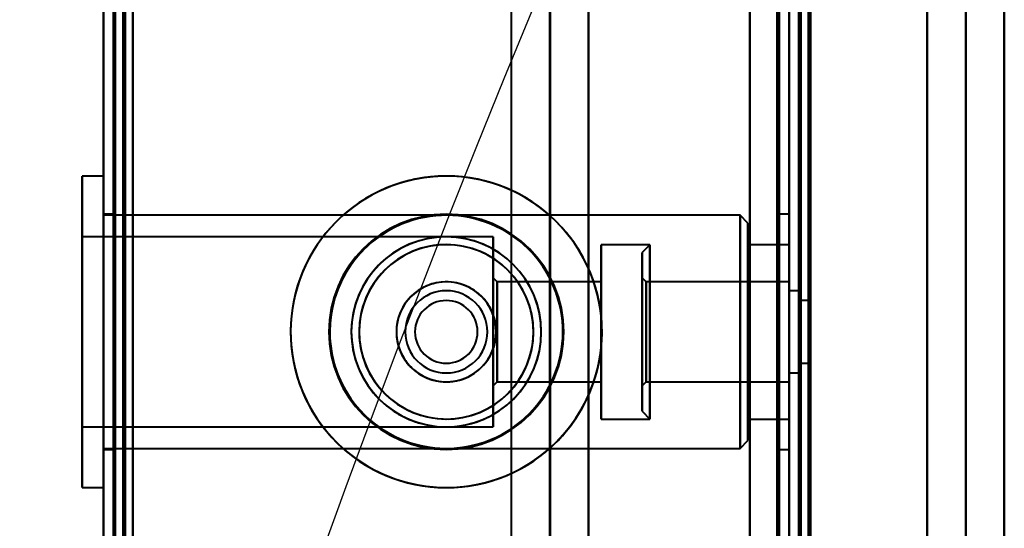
# Model space of a CAD drawing. Header units: millimetres. Extents: x -747 to 747, y -1110 to 610.
# Tile 40 of 93: x -589 to -539, y 208 to 234. Entities that reach past the tile are written whole.
import ezdxf

# ---------------------------------------------------------------- set-up
doc = ezdxf.new("R2010")
doc.units = ezdxf.units.MM
doc.layers.add('G-IMPT', color=8, linetype='Continuous', lineweight=40)

# ---------------------------------------------------------------- blocks, each defined once
blk = doc.blocks.new('NEXA 1000 CALQUES_dwg-755156-Niveau de réf_')
at = {"layer": 'G-IMPT'}
for p, q in [((-585, 369.4), (-585, -331.4)), ((-585, 369.4), (-585, -331.4)), ((-550, -330.9), (-550, 368.9)), ((-562.233, 353), (-562.233, -332)), ((-549.5, 333.9), (-549.5, -330.9)), ((-585, 226.95), (-586.1, 226.95)), ((-586.1, 226.95), (-586.1, 211.656)), ((-586.1, 226.344), (-586.1, 226.95)), ((-586.1, 211.656), (-586.1, 226.95)), ((-585, 211.05), (-585, 226.95)), ((-585, 211.05), (-585, 226.95)), ((-585, 226.95), (-585, 211.656)), ((-585, 226.95), (-585, 226.344)), ((-586.1, 226.344), (-586.1, 211.05)), ((-586.1, 211.05), (-586.1, 226.344)), ((-585, 226.344), (-585, 211.05)), ((-584.5, 225), (-585, 225)), ((-585, 225), (-585, 213)), ((-585, 225), (-585, 213)), ((-552.5, 224.95), (-585, 224.95)), ((-585, 213.504), (-585, 224.95)), ((-584.5, 213), (-584.5, 225)), ((-584.5, 213), (-584.5, 225)), ((-584.5, 225), (-584.5, 213)), ((-584.5, 225), (-584.5, 213)), ((-552.1, 224.55), (-552.5, 224.95)), ((-552.5, 224.95), (-552.5, 213.504)), ((-552.5, 213.504), (-552.5, 224.95)), ((-550, 225), (-550.5, 225)), ((-550.5, 225), (-550.5, 213)), ((-550.5, 225), (-550.5, 213)), ((-550.5, 213), (-550.5, 225)), ((-550.5, 213), (-550.5, 225)), ((-550, 225), (-550, 219)), ((-550, 213), (-550, 225)), ((-550, 219), (-550, 225)), ((-585, 213.05), (-585, 224.496)), ((-552.5, 224.496), (-552.5, 213.05)), ((-552.5, 213.05), (-552.5, 224.496)), ((-552.1, 213.873), (-552.1, 224.55)), ((-552.1, 224.55), (-552.1, 213.873)), ((-565.1, 223.85), (-586.1, 223.85)), ((-586.1, 214.52), (-586.1, 223.85)), ((-586.1, 223.85), (-586.1, 214.52)), ((-565.1, 214.52), (-565.1, 223.85)), ((-565.1, 223.85), (-565.1, 214.52)), ((-552.1, 213.45), (-552.1, 224.127)), ((-552.1, 224.127), (-552.1, 213.45)), ((-586.1, 214.15), (-586.1, 223.48)), ((-586.1, 223.48), (-586.1, 214.15)), ((-565.1, 214.15), (-565.1, 223.48)), ((-565.1, 223.48), (-565.1, 214.15)), ((-557.1, 223.45), (-559.6, 223.45)), ((-559.6, 214.889), (-559.6, 223.45)), ((-559.6, 223.45), (-559.6, 214.889)), ((-557.1, 223.45), (-557.5, 223.05)), ((-557.1, 223.111), (-557.1, 223.45)), ((-557.1, 214.889), (-557.1, 223.45)), ((-557.1, 223.45), (-557.1, 214.55)), ((-557.1, 223.45), (-557.1, 214.55)), ((-550, 223.45), (-552.1, 223.45)), ((-552.1, 223.45), (-552.1, 214.889)), ((-552.1, 214.889), (-552.1, 223.45)), ((-550, 214.55), (-550, 223.45)), ((-550, 214.55), (-550, 223.45)), ((-550, 223.45), (-550, 214.889)), ((-559.6, 214.55), (-559.6, 223.111)), ((-559.6, 223.111), (-559.6, 214.55)), ((-557.5, 214.95), (-557.5, 223.05)), ((-557.5, 214.95), (-557.5, 223.05)), ((-557.5, 223.05), (-557.5, 214.95)), ((-557.5, 223.05), (-557.5, 214.95)), ((-557.1, 214.55), (-557.1, 223.111)), ((-552.1, 223.111), (-552.1, 214.55)), ((-552.1, 214.55), (-552.1, 223.111)), ((-550, 223.111), (-550, 214.55)), ((-564.9, 221.55), (-565.1, 221.75)), ((-565.1, 216.46), (-565.1, 221.75)), ((-565.1, 221.75), (-565.1, 216.46)), ((-557.3, 221.55), (-557.5, 221.75)), ((-557.5, 216.25), (-557.5, 221.75)), ((-557.5, 216.25), (-557.5, 221.75)), ((-557.5, 221.75), (-557.5, 216.25)), ((-557.5, 221.75), (-557.5, 216.25)), ((-565.1, 216.25), (-565.1, 221.54)), ((-565.1, 221.54), (-565.1, 216.25)), ((-559.6, 221.55), (-564.9, 221.55)), ((-564.9, 221.55), (-564.9, 216.644)), ((-564.9, 216.644), (-564.9, 221.55)), ((-564.9, 221.356), (-564.9, 216.45)), ((-564.9, 216.45), (-564.9, 221.356)), ((-559.6, 221.55), (-559.6, 216.644)), ((-559.6, 216.644), (-559.6, 221.55)), ((-559.6, 221.356), (-559.6, 216.45)), ((-559.6, 216.45), (-559.6, 221.356)), ((-550, 221.55), (-557.3, 221.55)), ((-557.3, 221.55), (-557.3, 219.977)), ((-557.3, 221.55), (-557.3, 221.356)), ((-557.3, 219.977), (-557.3, 221.55)), ((-557.3, 216.45), (-557.3, 221.55)), ((-557.3, 221.356), (-557.3, 216.45)), ((-550, 221.55), (-550, 216.45)), ((-550, 221.55), (-550, 216.45)), ((-550, 216.644), (-550, 221.55)), ((-550, 216.45), (-550, 221.356)), ((-549.5, 221.1), (-550, 221.1)), ((-550, 219), (-550, 221.1)), ((-550, 221.1), (-550, 219)), ((-549.5, 221.1), (-549.5, 216.9)), ((-549.5, 221.1), (-549.5, 216.9)), ((-549.5, 219), (-549.5, 221.1)), ((-549, 220.6), (-549.5, 220.6)), ((-549.5, 217.4), (-549.5, 220.6)), ((-549.5, 217.4), (-549.5, 220.6)), ((-549.5, 220.6), (-549.5, 219)), ((-549.5, 220.6), (-549.5, 219)), ((-549, 219), (-549, 220.6)), ((-549, 220.6), (-549, 217.4)), ((-549, 220.6), (-549, 217.4)), ((-557.3, 219.977), (-557.3, 216.644)), ((-557.3, 216.45), (-557.3, 219.977)), ((-550, 219), (-550, 213)), ((-550, 216.9), (-550, 219)), ((-550, 219), (-550, 216.9)), ((-550, 213), (-550, 219)), ((-549.5, 219), (-549.5, 217.4)), ((-549.5, 216.9), (-549.5, 219)), ((-549.5, 216.9), (-549.5, 219)), ((-549, 217.4), (-549, 219)), ((-549, 217.4), (-549, 219)), ((-549.5, 217.4), (-549, 217.4)), ((-550, 216.9), (-549.5, 216.9)), ((-565.1, 216.25), (-564.9, 216.45)), ((-564.9, 216.45), (-559.6, 216.45)), ((-557.5, 216.25), (-557.3, 216.45)), ((-557.3, 216.45), (-550, 216.45)), ((-550, 216.45), (-550, 216.644)), ((-557.5, 214.95), (-557.1, 214.55)), ((-550, 214.889), (-550, 214.55)), ((-559.6, 214.55), (-557.1, 214.55)), ((-552.1, 214.55), (-550, 214.55)), ((-586.1, 214.15), (-565.1, 214.15)), ((-552.5, 213.05), (-552.1, 213.45)), ((-585, 213.05), (-552.5, 213.05)), ((-585, 213), (-584.5, 213)), ((-550.5, 213), (-550, 213)), ((-586.1, 211.05), (-586.1, 211.656)), ((-585, 211.656), (-585, 211.05)), ((-586.1, 211.05), (-585, 211.05))]:
    blk.add_line(p, q, dxfattribs=at)
at = {"layer": 'G-IMPT', "flags": 128}
for points in [[(-585, -331.4), (-585, -156.2), (-585, 19), (-585, 194.2), (-585, 369.4)], [(-585, -331.4), (-585, -156.2), (-585, 19), (-585, 194.2), (-585, 369.4)], [(-585, 369.4), (-585, 194.2), (-585, 19), (-585, -156.2), (-585, -331.4)], [(-585, 369.4), (-585, 194.2), (-585, 19), (-585, -156.2), (-585, -331.4)], [(-585, 369.4), (-585, 194.2), (-585, 19), (-585, -156.2), (-585, -331.4)], [(-585, -331.4), (-585, -156.2), (-585, 19), (-585, 194.2), (-585, 369.4)], [(-585, -331.4), (-585, -156.2), (-585, 19), (-585, 194.2), (-585, 369.4)], [(-585, 369.4), (-585, 194.2), (-585, 19), (-585, -156.2), (-585, -331.4)], [(-584.5, 369.4), (-584.5, 194.2), (-584.5, 19), (-584.5, -156.2), (-584.5, -331.4)], [(-584.5, -331.4), (-584.5, -156.2), (-584.5, 19), (-584.5, 194.2), (-584.5, 369.4)], [(-584.5, 369.4), (-584.5, 194.2), (-584.5, 19), (-584.5, -156.2), (-584.5, -331.4)], [(-584.4, -331.4), (-584.4, -156.2), (-584.4, 19), (-584.4, 194.2), (-584.4, 369.4)], [(-584.4, -331.4), (-584.4, -156.2), (-584.4, 19), (-584.4, 194.2), (-584.4, 369.4)], [(-584.4, 369.4), (-584.4, 194.2), (-584.4, 19), (-584.4, -156.2), (-584.4, -331.4)], [(-584.4, -331.4), (-584.4, -156.2), (-584.4, 19), (-584.4, 194.2), (-584.4, 369.4)], [(-584.4, 369.4), (-584.4, 194.2), (-584.4, 19), (-584.4, -156.2), (-584.4, -331.4)], [(-584.4, 369.4), (-584.4, 194.2), (-584.4, 19), (-584.4, -156.2), (-584.4, -331.4)], [(-584.4, -331.4), (-584.4, -156.2), (-584.4, 19), (-584.4, 194.2), (-584.4, 369.4)], [(-584.4, 369.4), (-584.4, 194.2), (-584.4, 19), (-584.4, -156.2), (-584.4, -331.4)], [(-584.5, -330.9), (-584.5, -155.95), (-584.5, 19), (-584.5, 193.95), (-584.5, 368.9)], [(-584.5, -330.9), (-584.5, -155.95), (-584.5, 19), (-584.5, 193.95), (-584.5, 368.9)], [(-584.5, 368.9), (-584.5, 193.95), (-584.5, 19), (-584.5, -155.95), (-584.5, -330.9)], [(-584.5, 368.9), (-584.5, 193.95), (-584.5, 19), (-584.5, -155.95), (-584.5, -330.9)], [(-584.5, -330.9), (-584.5, -155.95), (-584.5, 19), (-584.5, 193.95), (-584.5, 368.9)], [(-584.5, 368.9), (-584.5, 193.95), (-584.5, 19), (-584.5, -155.95), (-584.5, -330.9)], [(-584, -331), (-584, -156), (-584, 19), (-584, 194), (-584, 369)], [(-584, 369), (-584, 194), (-584, 19), (-584, -156), (-584, -331)], [(-584, 368.9), (-584, 193.95), (-584, 19), (-584, -155.95), (-584, -330.9)], [(-584, -330.9), (-584, -155.95), (-584, 19), (-584, 193.95), (-584, 368.9)], [(-583.9, 368.9), (-583.9, 193.95), (-583.9, 19), (-583.9, -155.95), (-583.9, -330.9)], [(-583.9, -330.9), (-583.9, -155.95), (-583.9, 19), (-583.9, 193.95), (-583.9, 368.9)], [(-583.5, 368.9), (-583.5, 193.95), (-583.5, 19), (-583.5, -155.95), (-583.5, -330.9)], [(-583.5, -330.9), (-583.5, -155.95), (-583.5, 19), (-583.5, 193.95), (-583.5, 368.9)], [(-583.5, 368.9), (-583.5, 193.95), (-583.5, 19), (-583.5, -155.95), (-583.5, -330.9)], [(-583.5, -330.9), (-583.5, -155.95), (-583.5, 19), (-583.5, 193.95), (-583.5, 368.9)], [(-583.5, 368.9), (-583.5, 193.95), (-583.5, 19), (-583.5, -155.95), (-583.5, -330.9)], [(-583.5, -330.9), (-583.5, -155.95), (-583.5, 19), (-583.5, 193.95), (-583.5, 368.9)], [(-583.5, 368.9), (-583.5, 193.95), (-583.5, 19), (-583.5, -155.95), (-583.5, -330.9)], [(-583.5, -330.9), (-583.5, -155.95), (-583.5, 19), (-583.5, 193.95), (-583.5, 368.9)], [(-552, 368.9), (-552, 193.95), (-552, 19), (-552, -155.95), (-552, -330.9)], [(-552, -330.9), (-552, -155.95), (-552, 19), (-552, 193.95), (-552, 368.9)], [(-552, -330.9), (-552, -155.95), (-552, 19), (-552, 193.95), (-552, 368.9)], [(-552, -330.9), (-552, -155.95), (-552, 19), (-552, 193.95), (-552, 368.9)], [(-552, 368.9), (-552, 193.95), (-552, 19), (-552, -155.95), (-552, -330.9)], [(-552, 368.9), (-552, 193.95), (-552, 19), (-552, -155.95), (-552, -330.9)], [(-550.6, -330.9), (-550.6, -155.95), (-550.6, 19), (-550.6, 193.95), (-550.6, 368.9)], [(-550.6, -330.9), (-550.6, -155.95), (-550.6, 19), (-550.6, 193.95), (-550.6, 368.9)], [(-550.6, 368.9), (-550.6, 193.95), (-550.6, 19), (-550.6, -155.95), (-550.6, -330.9)], [(-550.6, -330.9), (-550.6, -155.95), (-550.6, 19), (-550.6, 193.95), (-550.6, 368.9)], [(-550.6, 368.9), (-550.6, 193.95), (-550.6, 19), (-550.6, -155.95), (-550.6, -330.9)], [(-550.6, 368.9), (-550.6, 193.95), (-550.6, 19), (-550.6, -155.95), (-550.6, -330.9)], [(-550.5, 368.9), (-550.5, 193.95), (-550.5, 19), (-550.5, -155.95), (-550.5, -330.9)], [(-550.5, -330.9), (-550.5, -155.95), (-550.5, 19), (-550.5, 193.95), (-550.5, 368.9)], [(-564.172, -332), (-564.172, -160.75), (-564.172, 10.5), (-564.172, 181.75), (-564.172, 353)], [(-562.203, 353), (-562.203, 181.75), (-562.203, 10.5), (-562.203, -160.75), (-562.203, -332)], [(-562.203, -332), (-562.203, -160.75), (-562.203, 10.5), (-562.203, 181.75), (-562.203, 353)], [(-560.233, -332), (-560.233, -160.75), (-560.233, 10.5), (-560.233, 181.75), (-560.233, 353)], [(-560.233, 353), (-560.233, 181.75), (-560.233, 10.5), (-560.233, -160.75), (-560.233, -332)], [(-552, 353), (-552, 181.9), (-552, 10.8), (-552, -160.3), (-552, -331.4)], [(-552, -331.4), (-552, -160.3), (-552, 10.8), (-552, 181.9), (-552, 353)], [(-550, -330.9), (-550, -163.925), (-550, 3.05), (-550, 170.025), (-550, 337)], [(-550, 337), (-550, 170.025), (-550, 3.05), (-550, -163.925), (-550, -330.9)], [(-550, -330.9), (-550, -164.575), (-550, 1.75), (-550, 168.075), (-550, 334.4)], [(-550, 334.4), (-550, 167.95), (-550, 1.5), (-550, -164.95), (-550, -331.4)], [(-550, -331.4), (-550, -164.95), (-550, 1.5), (-550, 167.95), (-550, 334.4)], [(-550, 334.4), (-550, 168.075), (-550, 1.75), (-550, -164.575), (-550, -330.9)], [(-550, 334.4), (-550, 168.075), (-550, 1.75), (-550, -164.575), (-550, -330.9)], [(-550, -330.9), (-550, -164.575), (-550, 1.75), (-550, 168.075), (-550, 334.4)], [(-549.5, -331.4), (-549.5, -164.95), (-549.5, 1.5), (-549.5, 167.95), (-549.5, 334.4)], [(-549.4, -331.4), (-549.4, -164.95), (-549.4, 1.5), (-549.4, 167.95), (-549.4, 334.4)], [(-549.4, 334.4), (-549.4, 167.95), (-549.4, 1.5), (-549.4, -164.95), (-549.4, -331.4)], [(-549.4, 334.4), (-549.4, 167.95), (-549.4, 1.5), (-549.4, -164.95), (-549.4, -331.4)], [(-549.5, -330.9), (-549.5, -164.7), (-549.5, 1.5), (-549.5, 167.7), (-549.5, 333.9)], [(-549.5, 333.9), (-549.5, 167.7), (-549.5, 1.5), (-549.5, -164.7), (-549.5, -330.9)], [(-549.5, -330.9), (-549.5, -164.7), (-549.5, 1.5), (-549.5, 167.7), (-549.5, 333.9)], [(-549.5, 333.9), (-549.5, 167.7), (-549.5, 1.5), (-549.5, -164.7), (-549.5, -330.9)], [(-549.5, 333.9), (-549.5, 167.7), (-549.5, 1.5), (-549.5, -164.7), (-549.5, -330.9)], [(-549.5, -330.9), (-549.5, -164.7), (-549.5, 1.5), (-549.5, 167.7), (-549.5, 333.9)], [(-549, 334), (-549, 167.75), (-549, 1.5), (-549, -164.75), (-549, -331)], [(-549, -331), (-549, -164.75), (-549, 1.5), (-549, 167.75), (-549, 334)], [(-549, 333.9), (-549, 167.7), (-549, 1.5), (-549, -164.7), (-549, -330.9)], [(-549, -330.9), (-549, -164.7), (-549, 1.5), (-549, 167.7), (-549, 333.9)], [(-548.9, -330.9), (-548.9, -164.7), (-548.9, 1.5), (-548.9, 167.7), (-548.9, 333.9)], [(-548.9, 333.9), (-548.9, 167.7), (-548.9, 1.5), (-548.9, -164.7), (-548.9, -330.9)], [(-540.978, -310.836), (-540.978, -150.168), (-540.978, 10.5), (-540.978, 171.168), (-540.978, 331.836)], [(-540.978, 331.836), (-540.978, 171.168), (-540.978, 10.5), (-540.978, -150.168), (-540.978, -310.836)], [(-542.947, 331.775), (-542.947, 171.138), (-542.947, 10.5), (-542.947, -150.138), (-542.947, -310.775)], [(-542.947, -310.775), (-542.947, -150.138), (-542.947, 10.5), (-542.947, 171.138), (-542.947, 331.775)], [(-539.008, -310.775), (-539.008, -150.138), (-539.008, 10.5), (-539.008, 171.138), (-539.008, 331.775)], [(-539.008, 331.775), (-539.008, 171.138), (-539.008, 10.5), (-539.008, -150.138), (-539.008, -310.775)]]:
    blk.add_lwpolyline(points, dxfattribs=at)
at = {"layer": 'G-IMPT'}
for radius, start, end in [(7.95, 360, 180), (7.95, 360, 180), (7.95, 22.5227, 202.5227), (7.95, 0, 112.5227), (7.95, 292.5227, 112.5227), (7.95, 292.5227, 112.5227), (7.95, 292.5227, 112.5227), (7.95, 0, 112.5227), (7.95, 112.5227, 292.5227), (7.95, 112.5227, 292.5227), (7.95, 112.5227, 292.5227), (7.95, 112.5227, 292.5227), (7.95, 112.5227, 202.5227), (6, 90, 270), (6, 90, 270), (6, 360, 180), (6, 90, 180), (6, 90, 270), (6, 360, 180), (5.95, 292.5227, 112.5227), (5.95, 292.5227, 112.5227), (6, 270, 90), (6, 270, 90), (6, 0, 90), (6, 270, 90), (5.95, 112.5227, 292.5227), (5.95, 112.5227, 180), (4.85, 360, 180), (4.85, 292.5227, 112.5227), (4.85, 292.5227, 112.5227), (4.85, 292.5227, 112.5227), (4.85, 112.5227, 292.5227), (4.85, 112.5227, 292.5227), (4.85, 112.5227, 180), (4.45, 360, 180), (4.45, 360, 180), (4.45, 360, 112.5227), (4.45, 292.5227, 112.5227), (4.45, 112.5227, 180), (4.45, 112.5227, 292.5227), (7.95, 202.5227, 22.5227), (2.55, 22.5227, 202.5227), (2.55, 360, 180), (2.55, 360, 180), (2.55, 360, 180), (2.55, 112.5227, 202.5227), (2.55, 112.5227, 292.5227), (2.55, 112.5227, 292.5227), (2.55, 112.5227, 180), (2.55, 360, 112.5227), (2.55, 292.5227, 112.5227), (2.55, 292.5227, 112.5227), (2.55, 0, 112.5227), (2.1, 360, 180), (2.1, 90, 270), (2.1, 360, 180), (2.1, 0, 180), (2.1, 270, 90), (1.6, 90, 270), (1.6, 0, 180), (1.6, 0, 180), (1.6, 360, 180), (1.6, 270, 90), (2.55, 202.5227, 22.5227), (7.95, 180, 360), (7.95, 180, 360), (6, 180, 360), (6, 180, 270), (6, 180, 360), (5.95, 180, 292.5227), (4.85, 180, 292.5227), (4.85, 180, 360), (4.45, 180, 360), (4.45, 180, 360), (4.45, 180, 292.5227), (2.55, 180, 360), (2.55, 180, 360), (2.55, 180, 0), (2.55, 180, 292.5227), (2.1, 180, 0), (2.1, 180, 270), (2.1, 180, 360), (1.6, 180, 360), (1.6, 180, 360), (1.6, 180, 270), (6, 270, 0), (1.6, 270, 0), (2.1, 270, 0), (2.55, 292.5227, 360), (2.55, 292.5227, 0), (4.45, 292.5227, 360), (7.95, 292.5227, 0), (7.95, 292.5227, 0), (2.55, 202.5227, 292.5227), (7.95, 202.5227, 292.5227)]:
    blk.add_arc((-567.5, 219), radius, start, end, dxfattribs=at)

msp = doc.modelspace()

# ---------------------------------------------------------------- linework, layer by layer
at = {"color": 94, "lineweight": 30}
msp.add_circle((0, 0.5), 609.6, dxfattribs=at)

# ---------------------------------------------------------------- block references
at = {"layer": 'G-IMPT'}
msp.add_blockref('NEXA 1000 CALQUES_dwg-755156-Niveau de réf_', (0, -1), dxfattribs=at)

doc.saveas('drawing.dxf')
